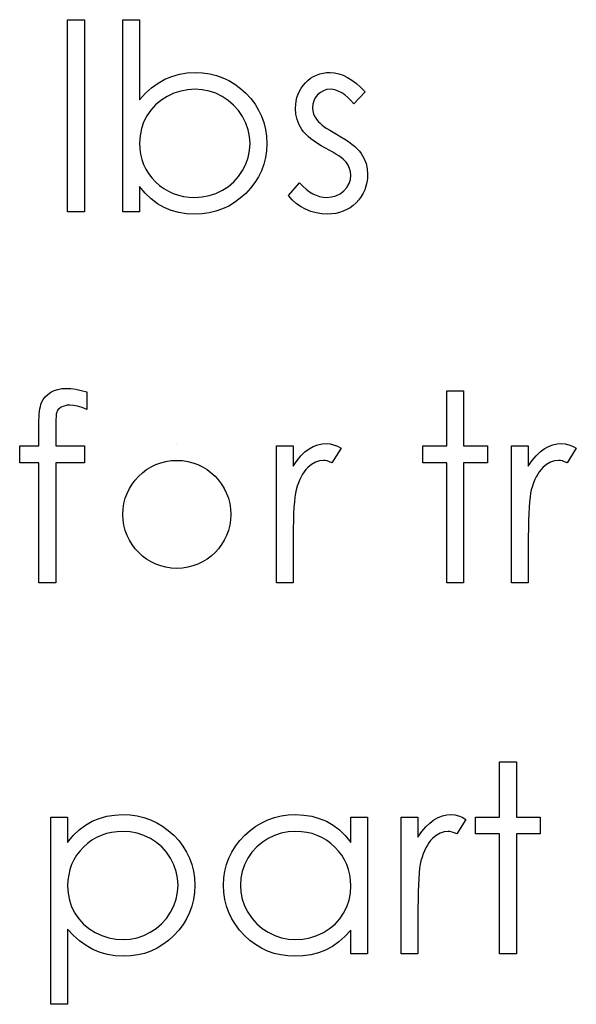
# Model space of a CAD drawing. Header units: inches. Extents: x 0.1 to 87.3, y 0.1 to 33.9.
# Tile 127 of 164: x 33.066 to 33.344, y 23.864 to 24.357. Entities that reach past the tile are written whole.
import ezdxf

# ---------------------------------------------------------------- set-up
doc = ezdxf.new("R2010")
doc.units = ezdxf.units.IN
doc.header["$MEASUREMENT"] = 0

msp = doc.modelspace()

# ---------------------------------------------------------------- linework, layer by layer
at = {"color": 7, "linetype": 'Continuous'}
msp.add_line((33.144275, 24.145108), (33.144275, 24.145108), dxfattribs=at)
at = {"color": 7, "linetype": 'Continuous', "flags": 128}
for points in [[(33.08955, 24.357328), (33.097964, 24.357328), (33.097964, 24.357328), (33.097964, 24.261174), (33.097964, 24.261174), (33.08955, 24.261174), (33.08955, 24.261174), (33.08955, 24.357328)], [(33.117194, 24.261174), (33.117194, 24.357328), (33.117194, 24.357328), (33.125608, 24.357328), (33.125608, 24.357328), (33.125608, 24.317251), (33.125608, 24.317251), (33.128519, 24.320462), (33.13158, 24.323223), (33.134829, 24.32557), (33.138228, 24.327486), (33.141815, 24.32897), (33.145552, 24.33004), (33.149477, 24.330679), (33.153553, 24.330885), (33.153553, 24.330885), (33.157177, 24.330716), (33.160689, 24.330228), (33.164051, 24.32942), (33.167281, 24.328294), (33.170361, 24.326829), (33.173328, 24.325045), (33.176145, 24.322941), (33.178831, 24.3205), (33.181291, 24.317833), (33.183413, 24.315035), (33.185216, 24.312086), (33.186699, 24.309006), (33.187845, 24.305795), (33.188653, 24.302433), (33.189141, 24.29894), (33.18931, 24.295297), (33.18931, 24.295297), (33.189141, 24.29171), (33.188653, 24.288254), (33.187826, 24.28493), (33.186662, 24.281738), (33.185178, 24.278677), (33.183357, 24.275766), (33.181216, 24.272968), (33.178737, 24.27032), (33.176032, 24.267897), (33.173178, 24.265794), (33.170211, 24.264009), (33.167093, 24.262563), (33.163844, 24.261418), (33.160464, 24.26061), (33.156933, 24.260141), (33.15329, 24.259972), (33.15329, 24.259972), (33.149121, 24.260178), (33.145158, 24.260798), (33.141402, 24.26185), (33.137834, 24.263296), (33.134472, 24.265211), (33.131317, 24.267596), (33.128369, 24.270489), (33.125608, 24.27385), (33.125608, 24.27385), (33.125608, 24.261174), (33.125608, 24.261174), (33.117194, 24.261174)], [(33.238588, 24.321138), (33.23288, 24.31526), (33.23288, 24.31526), (33.231377, 24.31695), (33.229875, 24.318415), (33.228372, 24.319655), (33.226907, 24.320669), (33.225424, 24.321458), (33.223959, 24.322021), (33.222494, 24.322359), (33.221048, 24.322472), (33.221048, 24.322472), (33.219283, 24.322303), (33.217649, 24.321777), (33.216128, 24.320913), (33.214757, 24.319692), (33.213611, 24.318246), (33.212804, 24.316706), (33.212315, 24.315035), (33.212146, 24.313251), (33.212146, 24.313251), (33.212297, 24.311636), (33.212729, 24.310077), (33.213461, 24.308537), (33.214475, 24.307035), (33.214475, 24.307035), (33.215132, 24.306265), (33.215959, 24.305476), (33.216935, 24.304631), (33.218081, 24.303767), (33.219395, 24.302865), (33.22086, 24.301945), (33.222475, 24.300969), (33.224259, 24.299973), (33.224259, 24.299973), (33.226438, 24.298734), (33.228429, 24.297513), (33.23025, 24.296292), (33.231884, 24.29509), (33.23333, 24.293888), (33.234607, 24.292705), (33.235697, 24.291522), (33.236598, 24.290358), (33.236598, 24.290358), (33.237988, 24.287935), (33.239002, 24.285362), (33.239584, 24.282639), (33.239791, 24.279766), (33.239791, 24.279766), (33.239697, 24.277738), (33.239434, 24.275785), (33.238983, 24.273907), (33.238363, 24.272122), (33.237537, 24.270395), (33.23656, 24.268761), (33.235396, 24.267202), (33.234044, 24.265718), (33.23256, 24.264366), (33.231002, 24.263202), (33.229349, 24.262225), (33.227602, 24.261418), (33.225762, 24.260779), (33.223828, 24.260329), (33.221818, 24.260066), (33.219715, 24.259972), (33.219715, 24.259972), (33.216879, 24.260122), (33.214118, 24.260591), (33.211414, 24.261361), (33.208766, 24.262432), (33.206268, 24.263784), (33.203996, 24.26538), (33.201949, 24.267202), (33.200127, 24.269249), (33.200127, 24.269249), (33.205705, 24.275597), (33.205705, 24.275597), (33.20732, 24.273907), (33.208954, 24.272442), (33.210625, 24.271202), (33.212297, 24.270188), (33.214006, 24.269399), (33.215752, 24.268836), (33.217499, 24.268498), (33.219283, 24.268385), (33.219283, 24.268385), (33.221705, 24.268592), (33.22394, 24.269212), (33.225987, 24.270226), (33.227846, 24.271672), (33.229386, 24.273381), (33.230494, 24.275259), (33.231152, 24.277249), (33.231377, 24.279409), (33.231377, 24.279409), (33.231227, 24.281193), (33.230795, 24.282883), (33.230081, 24.284461), (33.229067, 24.285945), (33.229067, 24.285945), (33.22841, 24.286658), (33.227565, 24.287428), (33.226532, 24.288254), (33.22533, 24.289118), (33.22394, 24.29002), (33.222363, 24.290959), (33.220616, 24.291954), (33.218682, 24.293006), (33.218682, 24.293006), (33.216597, 24.294189), (33.214682, 24.295372), (33.212954, 24.296555), (33.211376, 24.29772), (33.209987, 24.298884), (33.208785, 24.300048), (33.207733, 24.301213), (33.206869, 24.302358), (33.206869, 24.302358), (33.205498, 24.304743), (33.204522, 24.307316), (33.203921, 24.310021), (33.203733, 24.312913), (33.203733, 24.312913), (33.203808, 24.314809), (33.204033, 24.316612), (33.204428, 24.31834), (33.204954, 24.319993), (33.205648, 24.321552), (33.206494, 24.323035), (33.207489, 24.324444), (33.208634, 24.325758), (33.209912, 24.32696), (33.211264, 24.327993), (33.212691, 24.328876), (33.214193, 24.329608), (33.21579, 24.330172), (33.217461, 24.330566), (33.219208, 24.33081), (33.221048, 24.330885), (33.221048, 24.330885), (33.223227, 24.330735), (33.225405, 24.330284), (33.227602, 24.329514), (33.2298, 24.328444), (33.231978, 24.327073), (33.234175, 24.325401), (33.236391, 24.32343), (33.238589, 24.321138)], [(33.153214, 24.268385), (33.156895, 24.268611), (33.160426, 24.269268), (33.163807, 24.270376), (33.167055, 24.271916), (33.17006, 24.27385), (33.172746, 24.27616), (33.175112, 24.278808), (33.17714, 24.281813), (33.178793, 24.285043), (33.179957, 24.288386), (33.180671, 24.291785), (33.180896, 24.295297), (33.180896, 24.295297), (33.180652, 24.298809), (33.179957, 24.302246), (33.178755, 24.305588), (33.177103, 24.308856), (33.175056, 24.311899), (33.172689, 24.314584), (33.169985, 24.316913), (33.166962, 24.318885), (33.163731, 24.320462), (33.16037, 24.32157), (33.156914, 24.322246), (33.153346, 24.322472), (33.153346, 24.322472), (33.149703, 24.322246), (33.146172, 24.32157), (33.142717, 24.320462), (33.139355, 24.318885), (33.136237, 24.316932), (33.133496, 24.314678), (33.131129, 24.312105), (33.129157, 24.309213), (33.127599, 24.306077), (33.126491, 24.302771), (33.125833, 24.29926), (33.125608, 24.29556), (33.125608, 24.29556), (33.125739, 24.292724), (33.126115, 24.290001), (33.126735, 24.287391), (33.127599, 24.284912), (33.128725, 24.282545), (33.130096, 24.280292), (33.131711, 24.27817), (33.133571, 24.27616), (33.135618, 24.274338), (33.137796, 24.272761), (33.140069, 24.271428), (33.142472, 24.270338), (33.144989, 24.269474), (33.147618, 24.268873), (33.15036, 24.268498), (33.153215, 24.268385)], [(33.099165, 24.170987), (33.099166, 24.162235), (33.099166, 24.162235), (33.096762, 24.163155), (33.094546, 24.163813), (33.092499, 24.164207), (33.090639, 24.164338), (33.090639, 24.164338), (33.089381, 24.164263), (33.088217, 24.164075), (33.087184, 24.163737), (33.086245, 24.163268), (33.085456, 24.162705), (33.084818, 24.162122), (33.084348, 24.161484), (33.084048, 24.160808), (33.083935, 24.160395), (33.08386, 24.159831), (33.083766, 24.159118), (33.08371, 24.158272), (33.083653, 24.157258), (33.083634, 24.156132), (33.083597, 24.154836), (33.083597, 24.153408), (33.083597, 24.153408), (33.083597, 24.143906), (33.083597, 24.143906), (33.097964, 24.143906), (33.097964, 24.143906), (33.097964, 24.135492), (33.097964, 24.135492), (33.083578, 24.135492), (33.083578, 24.135492), (33.083541, 24.075396), (33.083541, 24.075396), (33.075127, 24.075396), (33.075127, 24.075396), (33.075127, 24.135492), (33.075127, 24.135492), (33.065512, 24.135492), (33.065512, 24.135492), (33.065512, 24.143906), (33.065512, 24.143906), (33.075127, 24.143906), (33.075127, 24.143906), (33.075127, 24.154854), (33.075127, 24.154854), (33.075146, 24.156676), (33.075221, 24.158348), (33.075315, 24.159888), (33.075465, 24.161315), (33.075653, 24.162573), (33.075897, 24.163719), (33.07616, 24.164733), (33.076479, 24.165597), (33.077268, 24.167137), (33.078301, 24.168508), (33.079559, 24.169728), (33.081062, 24.17078), (33.082771, 24.171644), (33.084649, 24.172264), (33.086696, 24.17262), (33.088912, 24.172752), (33.088912, 24.172752), (33.091165, 24.172639), (33.093625, 24.17232), (33.096292, 24.171757), (33.099166, 24.170987)], [(33.279453, 24.17155), (33.287868, 24.17155), (33.287868, 24.17155), (33.287868, 24.143906), (33.287868, 24.143906), (33.299887, 24.143906), (33.299887, 24.143906), (33.299887, 24.135492), (33.299887, 24.135492), (33.287868, 24.135492), (33.287868, 24.135492), (33.287868, 24.075396), (33.287868, 24.075396), (33.279454, 24.075396), (33.279454, 24.075396), (33.279454, 24.135492), (33.279454, 24.135492), (33.267435, 24.135492), (33.267435, 24.135492), (33.267435, 24.143906), (33.267435, 24.143906), (33.279454, 24.143906), (33.279454, 24.143906), (33.279454, 24.17155)], [(33.194117, 24.143906), (33.202531, 24.143906), (33.202531, 24.143906), (33.202531, 24.133821), (33.202531, 24.133821), (33.204447, 24.1366), (33.206418, 24.138967), (33.208428, 24.140901), (33.210494, 24.142441), (33.212616, 24.143605), (33.214794, 24.14445), (33.216992, 24.144939), (33.219245, 24.145108), (33.219245, 24.145108), (33.220992, 24.144957), (33.222795, 24.144525), (33.224654, 24.143793), (33.226569, 24.14276), (33.226569, 24.14276), (33.22195, 24.135473), (33.22195, 24.135473), (33.220729, 24.135999), (33.219602, 24.136394), (33.218569, 24.136619), (33.217649, 24.136694), (33.217649, 24.136694), (33.215639, 24.136469), (33.213649, 24.135793), (33.211714, 24.134666), (33.209799, 24.133088), (33.208879, 24.132131), (33.208015, 24.131041), (33.207226, 24.129839), (33.206475, 24.128506), (33.20578, 24.127041), (33.205141, 24.125464), (33.204559, 24.123755), (33.204033, 24.121933), (33.204033, 24.121933), (33.203677, 24.120299), (33.203376, 24.11829), (33.203113, 24.115905), (33.202907, 24.113144), (33.202738, 24.110027), (33.202625, 24.106533), (33.20255, 24.102665), (33.202531, 24.09842), (33.202531, 24.09842), (33.202531, 24.075396), (33.202531, 24.075396), (33.194118, 24.075396), (33.194118, 24.075396), (33.194118, 24.143906)], [(33.311906, 24.143906), (33.320319, 24.143906), (33.320319, 24.143906), (33.320319, 24.133821), (33.320319, 24.133821), (33.322235, 24.1366), (33.324207, 24.138967), (33.326216, 24.140901), (33.328282, 24.142441), (33.330404, 24.143605), (33.332583, 24.14445), (33.33478, 24.144939), (33.337034, 24.145108), (33.337034, 24.145108), (33.33878, 24.144957), (33.340583, 24.144525), (33.342442, 24.143793), (33.344358, 24.14276), (33.344358, 24.14276), (33.339738, 24.135473), (33.339738, 24.135473), (33.338517, 24.135999), (33.33739, 24.136394), (33.336358, 24.136619), (33.335437, 24.136694), (33.335437, 24.136694), (33.333428, 24.136469), (33.331437, 24.135793), (33.329503, 24.134666), (33.327587, 24.133088), (33.326667, 24.132131), (33.325803, 24.131041), (33.325014, 24.129839), (33.324263, 24.128506), (33.323568, 24.127041), (33.32293, 24.125464), (33.322348, 24.123755), (33.321822, 24.121933), (33.321822, 24.121933), (33.321465, 24.120299), (33.321165, 24.11829), (33.320902, 24.115905), (33.320695, 24.113144), (33.320526, 24.110027), (33.320413, 24.106533), (33.320338, 24.102665), (33.320319, 24.09842), (33.320319, 24.09842), (33.320319, 24.075396), (33.320319, 24.075396), (33.311906, 24.075396), (33.311906, 24.075396), (33.311906, 24.143906)], [(33.305896, 23.985772), (33.31431, 23.985772), (33.31431, 23.985772), (33.31431, 23.958128), (33.31431, 23.958128), (33.326329, 23.958128), (33.326329, 23.958128), (33.326329, 23.949715), (33.326329, 23.949715), (33.31431, 23.949715), (33.31431, 23.949715), (33.31431, 23.889619), (33.31431, 23.889619), (33.305896, 23.889619), (33.305896, 23.889619), (33.305896, 23.949715), (33.305896, 23.949715), (33.293877, 23.949715), (33.293877, 23.949715), (33.293877, 23.958128), (33.293877, 23.958128), (33.305896, 23.958128), (33.305896, 23.958128), (33.305896, 23.985772)], [(33.081136, 23.958128), (33.08955, 23.958128), (33.08955, 23.958128), (33.08955, 23.945452), (33.08955, 23.945452), (33.092311, 23.948832), (33.095259, 23.951705), (33.098414, 23.954109), (33.101776, 23.956006), (33.105344, 23.957452), (33.1091, 23.958504), (33.113063, 23.959123), (33.117232, 23.95933), (33.117232, 23.95933), (33.120875, 23.959161), (33.124406, 23.958692), (33.127786, 23.957884), (33.131035, 23.956738), (33.134153, 23.955292), (33.13712, 23.953508), (33.139975, 23.951405), (33.142679, 23.948982), (33.145158, 23.946334), (33.147299, 23.943536), (33.149121, 23.940625), (33.150604, 23.937583), (33.151769, 23.93439), (33.152595, 23.931085), (33.153083, 23.927629), (33.153252, 23.924061), (33.153252, 23.924061), (33.153083, 23.920418), (33.152595, 23.916906), (33.151787, 23.913544), (33.150642, 23.910314), (33.149158, 23.907215), (33.147355, 23.904267), (33.145233, 23.901469), (33.142773, 23.898802), (33.140087, 23.896361), (33.13727, 23.894257), (33.134303, 23.892473), (33.131223, 23.891008), (33.127993, 23.889881), (33.124631, 23.889074), (33.121119, 23.888586), (33.117495, 23.888417), (33.117495, 23.888417), (33.11342, 23.888623), (33.109495, 23.88928), (33.105757, 23.890332), (33.10217, 23.891835), (33.098771, 23.89375), (33.095522, 23.896098), (33.092461, 23.898858), (33.08955, 23.902032), (33.08955, 23.902032), (33.08955, 23.864378), (33.08955, 23.864378), (33.081137, 23.864378), (33.081137, 23.864378), (33.081137, 23.958128)], [(33.23979, 23.958128), (33.239791, 23.889619), (33.239791, 23.889619), (33.231377, 23.889619), (33.231377, 23.889619), (33.231377, 23.901469), (33.231377, 23.901469), (33.228466, 23.898314), (33.225405, 23.895609), (33.222137, 23.893356), (33.218719, 23.891553), (33.215132, 23.890182), (33.211395, 23.889205), (33.20747, 23.888604), (33.203395, 23.888417), (33.203395, 23.888417), (33.19977, 23.888586), (33.196277, 23.889074), (33.192916, 23.889881), (33.189685, 23.891008), (33.186605, 23.892473), (33.183638, 23.894257), (33.180821, 23.896361), (33.178136, 23.898802), (33.175676, 23.901469), (33.173553, 23.904267), (33.171769, 23.907215), (33.170286, 23.910314), (33.16914, 23.913544), (33.168333, 23.916906), (33.167844, 23.920418), (33.167675, 23.924061), (33.167675, 23.924061), (33.167844, 23.927629), (33.168333, 23.931085), (33.169159, 23.93439), (33.170323, 23.937583), (33.171807, 23.940625), (33.17361, 23.943536), (33.175751, 23.946334), (33.17823, 23.948982), (33.180934, 23.951405), (33.183788, 23.953508), (33.186756, 23.955292), (33.189873, 23.956738), (33.193122, 23.957884), (33.196503, 23.958692), (33.200014, 23.959161), (33.203658, 23.95933), (33.203658, 23.95933), (33.207846, 23.959123), (33.211827, 23.958504), (33.215602, 23.957452), (33.21917, 23.956006), (33.222532, 23.954109), (33.225706, 23.951705), (33.228635, 23.948832), (33.231377, 23.945452), (33.231377, 23.945452), (33.231377, 23.958128), (33.231377, 23.958128), (33.239791, 23.958128)], [(33.256617, 23.958128), (33.265031, 23.958128), (33.265031, 23.958128), (33.265031, 23.948043), (33.265031, 23.948043), (33.266947, 23.950823), (33.268918, 23.953189), (33.270928, 23.955123), (33.272994, 23.956663), (33.275116, 23.957828), (33.277294, 23.958673), (33.279492, 23.959161), (33.281745, 23.95933), (33.281745, 23.95933), (33.283492, 23.95918), (33.285295, 23.958748), (33.287154, 23.958015), (33.289069, 23.956983), (33.289069, 23.956983), (33.28445, 23.949696), (33.28445, 23.949696), (33.283229, 23.950222), (33.282102, 23.950616), (33.281069, 23.950841), (33.280149, 23.950917), (33.280149, 23.950917), (33.278139, 23.950691), (33.276149, 23.950015), (33.274214, 23.948888), (33.272299, 23.947311), (33.271379, 23.946353), (33.270515, 23.945264), (33.269726, 23.944062), (33.268975, 23.942729), (33.26828, 23.941264), (33.267641, 23.939686), (33.267059, 23.937977), (33.266533, 23.936155), (33.266533, 23.936155), (33.266177, 23.934522), (33.265876, 23.932512), (33.265613, 23.930127), (33.265407, 23.927366), (33.265238, 23.924249), (33.265125, 23.920756), (33.26505, 23.916887), (33.265031, 23.912643), (33.265031, 23.912643), (33.265031, 23.889619), (33.265031, 23.889619), (33.256618, 23.889619), (33.256618, 23.889619), (33.256618, 23.958128)], [(33.117157, 23.950917), (33.114302, 23.950804), (33.11156, 23.950428), (33.108931, 23.949827), (33.106415, 23.948963), (33.104011, 23.947874), (33.101738, 23.946541), (33.09956, 23.944945), (33.097513, 23.943123), (33.095654, 23.941113), (33.094039, 23.938991), (33.092668, 23.936738), (33.091541, 23.934371), (33.090677, 23.931892), (33.090057, 23.929282), (33.089682, 23.926559), (33.08955, 23.923723), (33.08955, 23.923723), (33.089776, 23.920005), (33.090433, 23.916493), (33.091541, 23.91315), (33.0931, 23.910014), (33.095072, 23.90714), (33.097438, 23.904567), (33.10018, 23.902314), (33.103297, 23.90038), (33.106659, 23.898821), (33.110114, 23.897713), (33.113645, 23.897055), (33.117288, 23.89683), (33.117288, 23.89683), (33.120857, 23.897055), (33.124312, 23.897732), (33.127674, 23.89884), (33.130904, 23.900417), (33.133927, 23.902389), (33.136632, 23.904718), (33.138998, 23.907403), (33.141045, 23.910446), (33.142698, 23.913713), (33.1439, 23.917056), (33.144595, 23.920474), (33.144839, 23.923967), (33.144839, 23.923967), (33.144613, 23.927479), (33.1439, 23.930897), (33.142735, 23.93424), (33.141083, 23.93747), (33.139054, 23.940494), (33.136688, 23.943142), (33.134003, 23.945452), (33.130998, 23.947386), (33.127749, 23.948926), (33.124368, 23.950034), (33.120838, 23.950691), (33.117157, 23.950917)], [(33.20377, 23.950917), (33.20009, 23.950691), (33.196559, 23.950034), (33.193179, 23.948926), (33.18993, 23.947386), (33.186925, 23.945452), (33.184239, 23.943142), (33.181873, 23.940494), (33.179826, 23.93747), (33.178192, 23.93424), (33.177028, 23.930897), (33.176314, 23.927479), (33.176089, 23.923967), (33.176089, 23.923967), (33.176333, 23.920474), (33.177028, 23.917056), (33.178211, 23.913713), (33.179863, 23.910446), (33.181929, 23.907403), (33.184296, 23.904718), (33.187, 23.902389), (33.190023, 23.900417), (33.193272, 23.89884), (33.196634, 23.897732), (33.200108, 23.897055), (33.203695, 23.89683), (33.203695, 23.89683), (33.207339, 23.897055), (33.210888, 23.897713), (33.214325, 23.898821), (33.217668, 23.90038), (33.220766, 23.902314), (33.223508, 23.904567), (33.225837, 23.90714), (33.227809, 23.910014), (33.229368, 23.91315), (33.230494, 23.916493), (33.231152, 23.920005), (33.231377, 23.923723), (33.231377, 23.923723), (33.231246, 23.926559), (33.23087, 23.929282), (33.23025, 23.931892), (33.229386, 23.934371), (33.22826, 23.936738), (33.226889, 23.938991), (33.225274, 23.941113), (33.223396, 23.943123), (33.221349, 23.944945), (33.219189, 23.946541), (33.216898, 23.947874), (33.214513, 23.948963), (33.211996, 23.949827), (33.209367, 23.950428), (33.206625, 23.950804), (33.20377, 23.950917)]]:
    msp.add_lwpolyline(points, dxfattribs=at)
at = {"color": 7, "linetype": 'Continuous'}
msp.add_arc((33.144238, 24.109656), 0.027038, 90.00003, 89.99997, dxfattribs=at)

doc.saveas('drawing.dxf')
